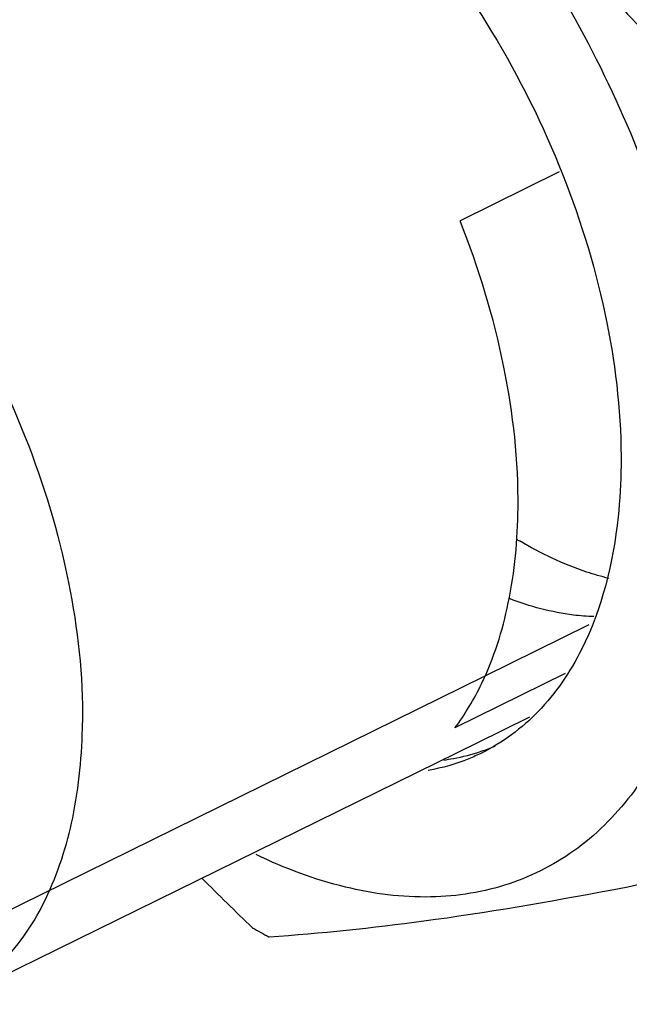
# Model space of a CAD drawing. Header units: millimetres. Extents: x 146 to 697, y 409 to 764.
# Tile 56 of 162: x 597 to 606, y 623 to 638. Entities that reach past the tile are written whole.
import ezdxf

# ---------------------------------------------------------------- set-up
doc = ezdxf.new("R2010")
doc.units = ezdxf.units.MM
doc.header["$LTSCALE"] = 65.395
doc.layers.get('0').update_dxf_attribs({"linetype": 'CONTINUOUS'})
doc.layers.add('SP223_021_00_new_view_4_BL33', color=7, linetype='CONTINUOUS')
doc.layers.add('SP223_022_00_new_view_4_BL34', color=7, linetype='CONTINUOUS')

# ---------------------------------------------------------------- blocks, each defined once
blk = doc.blocks.new('TC-9820353_3D')
at = {"layer": 'SP223_021_00_new_view_4_BL33', "color": 7, "linetype": 'Continuous'}
for p, q in [((-4.698, -4.13), (-6.203, -4.871)), ((-4.605, -11.745), (-6.281, -12.57)), ((-5.15, -12.405), (-5.95, -12.799)), ((-5.95, -12.799), (-14.006, -16.766))]:
    blk.add_line(p, q, dxfattribs=at)
at = {"layer": 'SP223_021_00_new_view_4_BL33', "color": 2, "linetype": 'Continuous'}
for p, q in [((-4.248, -11.007), (-5.837, -11.789)), ((-5.837, -11.789), (-15.006, -16.304))]:
    blk.add_line(p, q, dxfattribs=at)
at = {"layer": 'SP223_021_00_new_view_4_BL33', "color": 7, "linetype": 'Continuous'}
for points, knots in [([(-21.366, -1.818), (-21.156, -1.714), (-20.699, -1.555), (-19.96, -1.48), (-19.179, -1.567), (-18.062, -1.903), (-16.653, -2.73), (-15.12, -4.182), (-13.784, -6.023), (-12.748, -8.113), (-12.088, -10.292), (-11.925, -11.775), (-11.932, -12.486)], [0, 0, 0, 0, 0.043638, 0.088845, 0.13692, 0.188739, 0.304698, 0.436303, 0.57876, 0.725156, 0.867887, 1, 1, 1, 1]), ([(-5.323, -9.231), (-5.315, -8.515), (-5.481, -7.023), (-5.917, -5.59), (-6.203, -4.871)], [0, 0, 0, 0, 0.480627, 1, 1, 1, 1]), ([(-6.281, -12.57), (-6.124, -12.361), (-5.768, -11.762), (-5.412, -10.63), (-5.327, -9.714), (-5.323, -9.231)], [0, 0, 0, 0, 0.222445, 0.589162, 1, 1, 1, 1]), ([(-14.006, -16.766), (-13.684, -16.607), (-13.074, -16.147), (-12.419, -15.147), (-12.022, -13.892), (-11.937, -12.971), (-11.932, -12.486)], [0, 0, 0, 0, 0.215488, 0.447885, 0.708171, 1, 1, 1, 1])]:
    blk.add_open_spline(points, degree=3, knots=knots, dxfattribs=at)
at = {"layer": 'SP223_022_00_new_view_4_BL34', "color": 9, "linetype": 'Continuous'}
blk.add_arc((-2.062, -4.226), 6.388, 239.0372, 239.5151, dxfattribs=at)
at = {"layer": 'SP223_022_00_new_view_4_BL34', "color": 7, "linetype": 'Continuous'}
for centre, radius, start, end in [((-6.843, -10.067), 3.015, 288.6338, 292.8523), ((29.232, 24.454), 55.619, 224.9671, 226.0708), ((-4.199, -6.616), 10.361, 240.1548, 241.7789)]:
    blk.add_arc(centre, radius, start, end, dxfattribs=at)
for points, knots in [([(-9.29, 10.168), (-8.945, 10.347), (-8.194, 10.627), (-6.975, 10.773), (-5.682, 10.649), (-3.831, 10.115), (-1.491, 8.766), (1.059, 6.375), (3.284, 3.331), (5.013, -0.134), (6.114, -3.75), (6.386, -6.212), (6.374, -7.392)], [0, 0, 0, 0, 0.043649, 0.088752, 0.136656, 0.188282, 0.303914, 0.435393, 0.577942, 0.724587, 0.867618, 1, 1, 1, 1]), ([(-9.289, 10.128), (-8.932, 10.261), (-8.166, 10.448), (-6.952, 10.469), (-5.68, 10.241), (-3.878, 9.592), (-1.629, 8.162), (0.807, 5.747), (2.917, 2.743), (4.547, -0.634), (5.58, -4.137), (5.834, -6.514), (5.823, -7.654)], [0, 0, 0, 0, 0.043733, 0.089515, 0.138428, 0.19115, 0.308568, 0.440675, 0.582643, 0.727849, 0.869127, 1, 1, 1, 1]), ([(-8.885, 5.456), (-8.416, 4.627), (-7.422, 2.982), (-5.727, 0.616), (-3.805, -1.629), (-2.408, -3.039), (-1.689, -3.73)], [0, 0, 0, 0, 0.243814, 0.492001, 0.744451, 1, 1, 1, 1]), ([(-10.352, 4.017), (-9.818, 3.795), (-8.747, 3.195), (-7.271, 1.979), (-5.897, 0.45), (-4.276, -1.923), (-3.099, -4.591), (-2.478, -7.34), (-2.372, -8.697), (-2.378, -9.351)], [0, 0, 0, 0, 0.106358, 0.223775, 0.350293, 0.482901, 0.751147, 0.879745, 1, 1, 1, 1]), ([(-13.385, 2.3), (-13.171, 2.406), (-12.705, 2.569), (-11.668, 2.673), (-10.237, 2.347), (-8.579, 1.37), (-7.012, -0.112), (-5.65, -1.99), (-4.592, -4.122), (-3.919, -6.346), (-3.752, -7.858), (-3.76, -8.584)], [0, 0, 0, 0, 0.043656, 0.088882, 0.188401, 0.304408, 0.436068, 0.578585, 0.725044, 0.867827, 1, 1, 1, 1]), ([(-3.76, -8.584), (-3.762, -8.845), (-3.814, -9.8), (-4.048, -10.759), (-4.361, -11.381)], [0, 0, 0, 0, 0.272572, 1, 1, 1, 1]), ([(-2.378, -9.351), (-2.384, -9.889), (-2.449, -10.681), (-2.678, -11.685), (-2.976, -12.567), (-3.493, -13.533), (-4.366, -14.436), (-5.448, -15.001), (-6.679, -15.197), (-8, -15.027), (-8.864, -14.702), (-9.298, -14.493)], [0, 0, 0, 0, 0.150382, 0.220395, 0.286856, 0.409872, 0.523061, 0.632234, 0.744427, 0.86576, 1, 1, 1, 1]), ([(-4.361, -11.381), (-4.533, -11.722), (-4.952, -12.343), (-5.557, -12.794), (-5.876, -12.951)], [0, 0, 0, 0, 0.517938, 1, 1, 1, 1]), ([(-5.876, -12.951), (-5.939, -12.982), (-6.199, -13.099), (-6.475, -13.178), (-6.685, -13.215)], [0, 0, 0, 0, 0.248293, 1, 1, 1, 1]), ([(-6.45, -13.057), (-6.401, -13.051), (-6.208, -13.019), (-6.018, -12.97), (-5.88, -12.924)], [0, 0, 0, 0, 0.252886, 1, 1, 1, 1]), ([(-1.798, -14.606), (-2.505, -14.756), (-4.15, -15.093), (-6.58, -15.51), (-8.315, -15.692), (-9.098, -15.746)], [0, 0, 0, 0, 0.293127, 0.681439, 1, 1, 1, 1])]:
    blk.add_open_spline(points, degree=3, knots=knots, dxfattribs=at)
at = {"layer": 'SP223_022_00_new_view_4_BL34', "color": 9, "linetype": 'Continuous'}
for points, knots in [([(-3.946, -10.3), (-4.059, -10.272), (-4.531, -10.135), (-4.979, -9.921), (-5.302, -9.731)], [0, 0, 0, 0, 0.236044, 1, 1, 1, 1]), ([(-4.171, -10.88), (-4.275, -10.877), (-4.712, -10.843), (-5.141, -10.727), (-5.453, -10.607)], [0, 0, 0, 0, 0.237172, 1, 1, 1, 1])]:
    blk.add_open_spline(points, degree=3, knots=knots, dxfattribs=at)

msp = doc.modelspace()

# ---------------------------------------------------------------- block references
msp.add_blockref('TC-9820353_3D', (610, 640))

doc.saveas('drawing.dxf')
